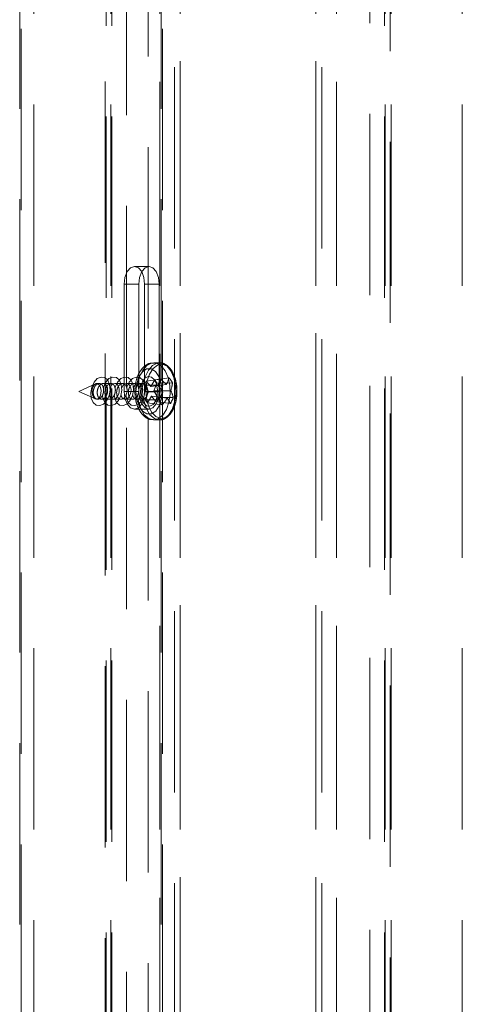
# Model space of a CAD drawing. Header units: millimetres. Extents: x 8 to 290, y 2 to 202.
# Tile 31 of 189: x 98.69 to 101.79, y 98.51 to 105.41. Entities that reach past the tile are written whole.
import ezdxf

# ---------------------------------------------------------------- set-up
doc = ezdxf.new("R2010")
doc.units = ezdxf.units.MM
doc.linetypes.add('HIDDEN', pattern=[1.905, 1.27, -0.635])

msp = doc.modelspace()

# ---------------------------------------------------------------- linework, layer by layer
at = {"color": 7, "linetype": 'HIDDEN', "lineweight": 18}
for p, q in [((98.79172, 110.52895), (98.79172, 72.92895)), ((99.33093, 110.52895), (99.33093, 72.92895)), ((99.67337, 110.52895), (99.67337, 72.92895)), ((99.81672, 110.52895), (99.81672, 72.92895)), ((100.76672, 110.52895), (100.76672, 72.92895)), ((100.91007, 110.52895), (100.91007, 72.92895)), ((101.25251, 110.52895), (101.25251, 97.57349)), ((101.29347, 110.52895), (101.29347, 72.92895)), ((101.79172, 110.52895), (101.79172, 72.92895)), ((99.29672, 72.97895), (99.29672, 110.47895)), ((99.33768, 72.97895), (99.33768, 110.47895)), ((101.14337, 72.9977), (101.14337, 110.4602)), ((101.24576, 72.97895), (101.24576, 110.47895)), ((99.67311, 73.22248), (99.67311, 110.23542)), ((100.91032, 73.22248), (100.91032, 110.23542)), ((99.77551, 73.32487), (99.77551, 110.13303)), ((99.81646, 73.36583), (99.81646, 110.09207)), ((100.76697, 73.36583), (100.76697, 110.09207)), ((100.80793, 73.32487), (100.80793, 110.13303)), ((101.28672, 97.56782), (101.28672, 109.54396)), ((98.69172, 74.30395), (98.69172, 109.15395)), ((98.70172, 109.15395), (98.70172, 74.30395)), ((99.59172, 97.52895), (99.59172, 109.15395)), ((99.68172, 74.30395), (99.68172, 109.15395)), ((99.69172, 109.15395), (99.69172, 74.30395)), ((99.28997, 108.78404), (99.28997, 102.80824)), ((99.44007, 102.83306), (99.44007, 108.79058)), ((99.5977, 103.67895), (99.4953, 103.67895)), ((99.42361, 103.55395), (99.42361, 102.80395)), ((99.526, 103.55395), (99.42361, 103.55395)), ((99.526, 103.55395), (99.526, 102.80395)), ((99.567, 102.80395), (99.567, 103.55395)), ((99.6694, 103.55395), (99.567, 103.55395)), ((99.6694, 102.80395), (99.6694, 103.55395)), ((99.67013, 103.00395), (99.63046, 103.00395)), ((99.73759, 102.89921), (99.63705, 102.8846)), ((99.22195, 102.85713), (99.10621, 102.80395)), ((99.24871, 102.85895), (99.22999, 102.85895)), ((99.33063, 102.85895), (99.2767, 102.85895)), ((99.41254, 102.85895), (99.35862, 102.85895)), ((99.49446, 102.85895), (99.44053, 102.85895)), ((99.55674, 102.85895), (99.52245, 102.85895)), ((99.56577, 102.84756), (99.57852, 102.8746)), ((99.65839, 102.84677), (99.56577, 102.84756)), ((99.5932, 102.80073), (99.56577, 102.84756)), ((99.67833, 102.88909), (99.57852, 102.8746)), ((99.57852, 102.8746), (99.61019, 102.83679)), ((99.61019, 102.83679), (99.63705, 102.8846)), ((99.7195, 102.85208), (99.61019, 102.83679)), ((99.65256, 102.86238), (99.63087, 102.80717)), ((99.63705, 102.8846), (99.65256, 102.86238)), ((99.76187, 102.86444), (99.65256, 102.86238)), ((99.10621, 102.80395), (99.22195, 102.75077)), ((99.28997, 102.78457), (99.28997, 85.89856)), ((99.526, 102.80395), (99.42361, 102.80395)), ((99.44007, 91.75402), (99.44007, 102.78856)), ((99.6694, 102.80395), (99.567, 102.80395)), ((99.57151, 102.74551), (99.5932, 102.80073)), ((99.61388, 102.77111), (99.58702, 102.7233)), ((99.6946, 102.79923), (99.5932, 102.80073)), ((99.72491, 102.75582), (99.61388, 102.77111)), ((99.64555, 102.7333), (99.61388, 102.77111)), ((99.74981, 102.80867), (99.63087, 102.80717)), ((99.63087, 102.80717), (99.65829, 102.76034)), ((99.76767, 102.76113), (99.65829, 102.76034)), ((99.22999, 102.74895), (99.23794, 102.74895)), ((99.26586, 102.74895), (99.31985, 102.74895)), ((99.34777, 102.74895), (99.40177, 102.74895)), ((99.42969, 102.74895), (99.48368, 102.74895)), ((99.5116, 102.74895), (99.55674, 102.74895)), ((99.6642, 102.74345), (99.57151, 102.74551)), ((99.58702, 102.7233), (99.57151, 102.74551)), ((99.68847, 102.70869), (99.58702, 102.7233)), ((99.65829, 102.76034), (99.64555, 102.7333)), ((99.74773, 102.71881), (99.64555, 102.7333)), ((99.4953, 102.67895), (99.5977, 102.67895)), ((99.63046, 102.60395), (99.67013, 102.60395))]:
    msp.add_line(p, q, dxfattribs=at)
at = {"color": 7, "linetype": 'HIDDEN', "lineweight": 18, "flags": 128}
for points in [[(99.567, 103.55395), (99.56154, 103.60178), (99.546, 103.64234), (99.52274, 103.66943), (99.4953, 103.67895), (99.46787, 103.66943), (99.44461, 103.64234), (99.42906, 103.60178), (99.42361, 103.55395)], [(99.6694, 103.55395), (99.66394, 103.60178), (99.6484, 103.64234), (99.62514, 103.66943), (99.5977, 103.67895), (99.57026, 103.66943), (99.547, 103.64234), (99.53146, 103.60178), (99.526, 103.55395)], [(99.71911, 102.677), (99.73663, 102.72819), (99.74472, 102.78611), (99.74266, 102.84562), (99.73063, 102.90143), (99.7097, 102.94857), (99.68173, 102.98286), (99.64921, 103.00126), (99.61501, 103.00213), (99.5822, 102.98538), (99.55367, 102.95252), (99.53196, 102.90645), (99.51901, 102.85128), (99.5179, 102.84246)], [(99.75878, 102.677), (99.7763, 102.72819), (99.78439, 102.78611), (99.78233, 102.84562), (99.7703, 102.90143), (99.74937, 102.94857), (99.7214, 102.98286), (99.68888, 103.00126), (99.65468, 103.00213), (99.62187, 102.98538), (99.59334, 102.95252), (99.57163, 102.90645), (99.55983, 102.85889)], [(99.76854, 102.68353), (99.78577, 102.73472), (99.79308, 102.79269), (99.78976, 102.85176), (99.77613, 102.90615), (99.75353, 102.95053), (99.72417, 102.98057), (99.69092, 102.99331), (99.65704, 102.98753), (99.62584, 102.96377), (99.60039, 102.92436), (99.58316, 102.87317), (99.57585, 102.81521), (99.57917, 102.75614), (99.59279, 102.70175), (99.61539, 102.65737), (99.64476, 102.62733), (99.678, 102.61458), (99.71188, 102.62037), (99.74308, 102.64413), (99.76854, 102.68353)], [(99.20645, 102.72668), (99.1931, 102.75723), (99.18953, 102.79489), (99.19627, 102.83393), (99.2123, 102.86841), (99.23519, 102.89307), (99.26144, 102.90416), (99.28707, 102.9), (99.30816, 102.88122), (99.32151, 102.85067), (99.32509, 102.81301), (99.31835, 102.77397), (99.30231, 102.73949), (99.27943, 102.71483), (99.25317, 102.70373), (99.22755, 102.70789), (99.20645, 102.72668)], [(99.27681, 102.82921), (99.27818, 102.83393), (99.29422, 102.86841), (99.3171, 102.89307), (99.34336, 102.90416), (99.36898, 102.9), (99.39008, 102.88122), (99.40343, 102.85067), (99.407, 102.81301), (99.40026, 102.77397), (99.38423, 102.73949), (99.36134, 102.71483), (99.33509, 102.70373), (99.30946, 102.70789), (99.28837, 102.72668), (99.28837, 102.72668)], [(99.35872, 102.82921), (99.3601, 102.83393), (99.37613, 102.86841), (99.39902, 102.89307), (99.42527, 102.90416), (99.4509, 102.9), (99.47199, 102.88122), (99.48534, 102.85067), (99.48892, 102.81301), (99.48218, 102.77397), (99.46614, 102.73949), (99.44326, 102.71483), (99.417, 102.70373), (99.39138, 102.70789), (99.37028, 102.72668), (99.37028, 102.72668)], [(99.44064, 102.82921), (99.44201, 102.83393), (99.45805, 102.86841), (99.48093, 102.89307), (99.50719, 102.90416), (99.53281, 102.9), (99.55391, 102.88122), (99.56726, 102.85067), (99.57083, 102.81301), (99.56409, 102.77397), (99.54806, 102.73949), (99.52517, 102.71483), (99.49892, 102.70373), (99.47329, 102.70789), (99.4522, 102.72668), (99.4522, 102.72668)], [(99.66861, 102.70239), (99.68426, 102.7508), (99.68947, 102.80562), (99.6836, 102.86024), (99.66738, 102.90807), (99.64275, 102.94334), (99.61269, 102.9618), (99.58082, 102.96122), (99.55099, 102.94167), (99.52679, 102.90551), (99.51114, 102.8571), (99.50593, 102.80228), (99.51179, 102.74766), (99.52802, 102.69983), (99.55264, 102.66456), (99.5827, 102.6461), (99.61458, 102.64668), (99.64441, 102.66623), (99.66861, 102.70239)], [(99.64423, 102.7373), (99.65532, 102.77342), (99.65764, 102.81419), (99.65083, 102.8534), (99.63593, 102.88508), (99.61521, 102.90441), (99.59182, 102.90845), (99.56933, 102.89657), (99.55116, 102.8706), (99.54007, 102.83448), (99.53776, 102.79371), (99.54457, 102.7545), (99.55947, 102.72282), (99.58019, 102.70349), (99.60357, 102.69945), (99.62606, 102.71132), (99.64423, 102.7373)], [(99.25437, 102.76904), (99.26017, 102.78796), (99.26139, 102.80931), (99.25782, 102.82985), (99.25001, 102.84645), (99.23916, 102.85657), (99.22691, 102.85869), (99.21513, 102.85247), (99.20561, 102.83886), (99.19981, 102.81994), (99.19859, 102.79858), (99.20216, 102.77805), (99.20997, 102.76145), (99.22082, 102.75133), (99.23307, 102.74921), (99.24485, 102.75543), (99.25437, 102.76904)], [(99.32361, 102.8278), (99.3251, 102.83205), (99.33442, 102.84622), (99.34593, 102.85557), (99.35825, 102.85895), (99.36992, 102.856), (99.37963, 102.84722), (99.38637, 102.8337), (99.38946, 102.81694), (99.38857, 102.79871), (99.38371, 102.78095), (99.37534, 102.76564), (99.36434, 102.75464), (99.352, 102.74932), (99.34416, 102.74922), (99.34416, 102.74922)], [(99.40552, 102.8278), (99.40702, 102.83205), (99.41634, 102.84622), (99.42784, 102.85557), (99.44016, 102.85895), (99.45183, 102.856), (99.46155, 102.84722), (99.46829, 102.8337), (99.47138, 102.81694), (99.47048, 102.79871), (99.46563, 102.78095), (99.45726, 102.76564), (99.44626, 102.75464), (99.43392, 102.74932), (99.42608, 102.74922), (99.42608, 102.74922)], [(99.48744, 102.8278), (99.48893, 102.83205), (99.49825, 102.84622), (99.50976, 102.85557), (99.52208, 102.85895), (99.53375, 102.856), (99.54346, 102.84722), (99.5502, 102.8337), (99.55329, 102.81694), (99.5524, 102.79871), (99.54755, 102.78095), (99.53917, 102.76564), (99.52817, 102.75464), (99.51583, 102.74932), (99.50799, 102.74922), (99.50799, 102.74922)], [(99.58112, 102.76904), (99.58692, 102.78796), (99.58814, 102.80931), (99.58457, 102.82985), (99.57677, 102.84645), (99.56591, 102.85657), (99.55366, 102.85869), (99.54188, 102.85247), (99.53236, 102.83886), (99.52656, 102.81994), (99.52534, 102.79858), (99.52891, 102.77805), (99.53672, 102.76145), (99.54757, 102.75133), (99.55982, 102.74921), (99.5716, 102.75543), (99.58112, 102.76904)], [(99.28837, 102.72668), (99.27502, 102.75723), (99.27159, 102.77991)], [(99.37028, 102.72668), (99.35693, 102.75723), (99.35351, 102.77991)], [(99.42361, 102.80395), (99.42906, 102.75611), (99.44461, 102.71556), (99.46787, 102.68846), (99.4953, 102.67895), (99.52274, 102.68846), (99.546, 102.71556), (99.56154, 102.75611), (99.567, 102.80395)], [(99.4522, 102.72668), (99.43885, 102.75723), (99.43542, 102.77991)], [(99.51672, 102.778), (99.52308, 102.73359), (99.53975, 102.68153), (99.56447, 102.64035), (99.59506, 102.61371), (99.6288, 102.60397), (99.66268, 102.612), (99.6937, 102.63708), (99.71911, 102.677)], [(99.526, 102.80395), (99.53146, 102.75611), (99.547, 102.71556), (99.57026, 102.68846), (99.5977, 102.67895), (99.62514, 102.68846), (99.6484, 102.71556), (99.66394, 102.75611), (99.6694, 102.80395)], [(99.56004, 102.74776), (99.56275, 102.73359), (99.57942, 102.68153), (99.60414, 102.64035), (99.63473, 102.61371), (99.66847, 102.60397), (99.70235, 102.612), (99.73337, 102.63708), (99.75878, 102.677)]]:
    msp.add_lwpolyline(points, dxfattribs=at)
at = {"color": 7, "linetype": 'HIDDEN', "lineweight": 18}
for centre, radius, start, end in [((99.44779, 102.98339), 0.30178, 334.206505, 343.802836), ((99.49238, 102.70214), 0.31459, 31.05907, 38.787482), ((99.29512, 103.04379), 0.41327, 331.525998, 338.015503), ((99.27027, 102.51354), 0.51155, 33.951485, 40.647973), ((99.42229, 102.56286), 0.41471, 44.218833, 51.872707), ((99.44292, 102.90417), 0.32141, 342.714385, 352.900491), ((99.22901, 103.01683), 0.51393, 327.863735, 334.950511), ((99.43935, 102.88998), 0.3527, 330.968032, 338.573469), ((99.51295, 102.69255), 0.26379, 15.069783, 26.115702), ((99.36395, 102.50796), 0.38159, 31.738308, 38.108243), ((99.37721, 102.98698), 0.41753, 318.201284, 326.383661), ((99.5245, 102.60672), 0.2498, 26.663772, 36.648962)]:
    msp.add_arc(centre, radius, start, end, dxfattribs=at)
for points, knots in [([(99.62832, 103.00201), (99.6198, 103.00188), (99.59868, 103.00155), (99.56813, 102.9836), (99.53945, 102.95397), (99.51696, 102.91249), (99.50226, 102.86157), (99.49703, 102.80531), (99.50181, 102.74874), (99.51653, 102.69606), (99.54002, 102.65271), (99.57032, 102.62251), (99.60105, 102.60576), (99.62125, 102.60567), (99.62892, 102.60563)], [0, 0, 0, 0, 0.0547481, 0.1356991, 0.2189445, 0.3089165, 0.402996, 0.4970832, 0.5912295, 0.6862696, 0.783286, 0.8700546, 0.950662, 1, 1, 1, 1]), ([(99.768, 102.68117), (99.77148, 102.68928), (99.78152, 102.71274), (99.79171, 102.7578), (99.79483, 102.81438), (99.78828, 102.87036), (99.77253, 102.92124), (99.74827, 102.96358), (99.71781, 102.99128), (99.68858, 103.00477), (99.67154, 103.00252), (99.66583, 103.00176)], [0, 0, 0, 0, 0.0669007, 0.1934588, 0.3198443, 0.4463061, 0.5733552, 0.7016558, 0.8314932, 0.9436457, 1, 1, 1, 1]), ([(99.236, 102.74903), (99.24008, 102.74931), (99.24823, 102.74987), (99.26011, 102.75845), (99.27012, 102.77175), (99.27716, 102.78895), (99.28034, 102.80788), (99.27927, 102.82633), (99.2741, 102.84209), (99.2655, 102.85346), (99.25447, 102.85931), (99.2422, 102.85908), (99.23, 102.85272), (99.21922, 102.84082), (99.21116, 102.82461), (99.20681, 102.80597), (99.20667, 102.78715), (99.2107, 102.77033), (99.21834, 102.7575), (99.22735, 102.75057), (99.23361, 102.74945), (99.236, 102.74903)], [0, 0, 0, 0, 0.0536295, 0.1072996, 0.1615458, 0.2161559, 0.2707422, 0.3248892, 0.3783582, 0.4312346, 0.4839016, 0.536841, 0.5903902, 0.6445923, 0.6991964, 0.75379, 0.8079886, 0.8615946, 0.9146636, 0.9674633, 1, 1, 1, 1]), ([(99.26225, 102.74922), (99.25839, 102.75043), (99.25067, 102.75284), (99.24168, 102.76377), (99.23596, 102.77868), (99.23418, 102.79645), (99.23648, 102.8151), (99.24268, 102.83264), (99.25215, 102.84706), (99.26384, 102.85657), (99.27638, 102.86002), (99.28828, 102.85703), (99.29819, 102.84807), (99.30508, 102.83426), (99.30823, 102.81714), (99.30731, 102.79854), (99.30236, 102.78044), (99.29384, 102.76485), (99.28267, 102.75374), (99.27157, 102.74872), (99.26485, 102.74908), (99.26225, 102.74922)], [0, 0, 0, 0, 0.0531053, 0.1061566, 0.1588417, 0.2116326, 0.2649423, 0.3189265, 0.3734294, 0.4280754, 0.4824485, 0.5362713, 0.5895089, 0.6423638, 0.6951821, 0.7483174, 0.802002, 0.8562578, 0.9108709, 0.9654511, 1, 1, 1, 1]), ([(99.31792, 102.74903), (99.32199, 102.74931), (99.33014, 102.74987), (99.34203, 102.75845), (99.35203, 102.77175), (99.35908, 102.78895), (99.36226, 102.80788), (99.36118, 102.82633), (99.35601, 102.84209), (99.34741, 102.85346), (99.33639, 102.85931), (99.32412, 102.85908), (99.31191, 102.85272), (99.30113, 102.84082), (99.29307, 102.82461), (99.28872, 102.80597), (99.28859, 102.78715), (99.29261, 102.77033), (99.30026, 102.7575), (99.30926, 102.75057), (99.31553, 102.74945), (99.31792, 102.74903)], [0, 0, 0, 0, 0.0536295, 0.1072996, 0.1615458, 0.2161559, 0.2707422, 0.3248892, 0.3783582, 0.4312346, 0.4839016, 0.536841, 0.5903902, 0.6445923, 0.6991964, 0.75379, 0.8079886, 0.8615946, 0.9146636, 0.9674633, 1, 1, 1, 1]), ([(99.39983, 102.74903), (99.40391, 102.74931), (99.41206, 102.74987), (99.42394, 102.75845), (99.43395, 102.77175), (99.44099, 102.78895), (99.44417, 102.80788), (99.4431, 102.82633), (99.43793, 102.84209), (99.42933, 102.85346), (99.4183, 102.85931), (99.40603, 102.85908), (99.39383, 102.85272), (99.38305, 102.84082), (99.37499, 102.82461), (99.37064, 102.80597), (99.3705, 102.78715), (99.37453, 102.77033), (99.38217, 102.7575), (99.39118, 102.75057), (99.39744, 102.74945), (99.39983, 102.74903)], [0, 0, 0, 0, 0.0536295, 0.1072996, 0.1615458, 0.2161559, 0.2707422, 0.3248892, 0.3783582, 0.4312346, 0.4839016, 0.536841, 0.5903902, 0.6445923, 0.6991964, 0.75379, 0.8079886, 0.8615946, 0.9146636, 0.9674633, 1, 1, 1, 1]), ([(99.48175, 102.74903), (99.48582, 102.74931), (99.49397, 102.74987), (99.50586, 102.75845), (99.51586, 102.77175), (99.52291, 102.78895), (99.52609, 102.80788), (99.52501, 102.82633), (99.51984, 102.84209), (99.51124, 102.85346), (99.50022, 102.85931), (99.48795, 102.85908), (99.47574, 102.85272), (99.46497, 102.84082), (99.4569, 102.82461), (99.45255, 102.80597), (99.45242, 102.78715), (99.45644, 102.77033), (99.46409, 102.7575), (99.47309, 102.75057), (99.47936, 102.74945), (99.48175, 102.74903)], [0, 0, 0, 0, 0.0536295, 0.1072996, 0.1615458, 0.2161559, 0.2707422, 0.3248892, 0.3783582, 0.4312346, 0.4839016, 0.536841, 0.5903902, 0.6445923, 0.6991964, 0.75379, 0.8079886, 0.8615946, 0.9146636, 0.9674633, 1, 1, 1, 1]), ([(99.56242, 102.74771), (99.5626, 102.74763), (99.56367, 102.74721), (99.55995, 102.74994), (99.55479, 102.75912), (99.54947, 102.77421), (99.54632, 102.79388), (99.54642, 102.8161), (99.55013, 102.83626), (99.55565, 102.85078), (99.56141, 102.85931), (99.56243, 102.86004), (99.56296, 102.86042)], [0, 0, 0, 0, 0.0212979, 0.1223826, 0.2234731, 0.3279703, 0.4429615, 0.5663213, 0.6917693, 0.7975825, 0.8948073, 1, 1, 1, 1]), ([(99.34416, 102.74922), (99.34032, 102.75044), (99.33263, 102.75287), (99.32344, 102.76361), (99.32019, 102.77392), (99.31858, 102.77904)], [0, 0, 0, 0, 0.3351211, 0.669901, 1, 1, 1, 1]), ([(99.42608, 102.74922), (99.42223, 102.75044), (99.41455, 102.75287), (99.40536, 102.76361), (99.40211, 102.77392), (99.40049, 102.77904)], [0, 0, 0, 0, 0.3351211, 0.669901, 1, 1, 1, 1]), ([(99.50799, 102.74922), (99.50415, 102.75044), (99.49646, 102.75287), (99.48727, 102.76361), (99.48402, 102.77392), (99.48241, 102.77904)], [0, 0, 0, 0, 0.3351211, 0.669901, 1, 1, 1, 1]), ([(99.66892, 102.60609), (99.6751, 102.60558), (99.69308, 102.60412), (99.72128, 102.6193), (99.74861, 102.64517), (99.76186, 102.66975), (99.768, 102.68117)], [0, 0, 0, 0, 0.1533675, 0.4460977, 0.7428985, 1, 1, 1, 1])]:
    msp.add_open_spline(points, degree=3, knots=knots, dxfattribs=at)

doc.saveas('drawing.dxf')
